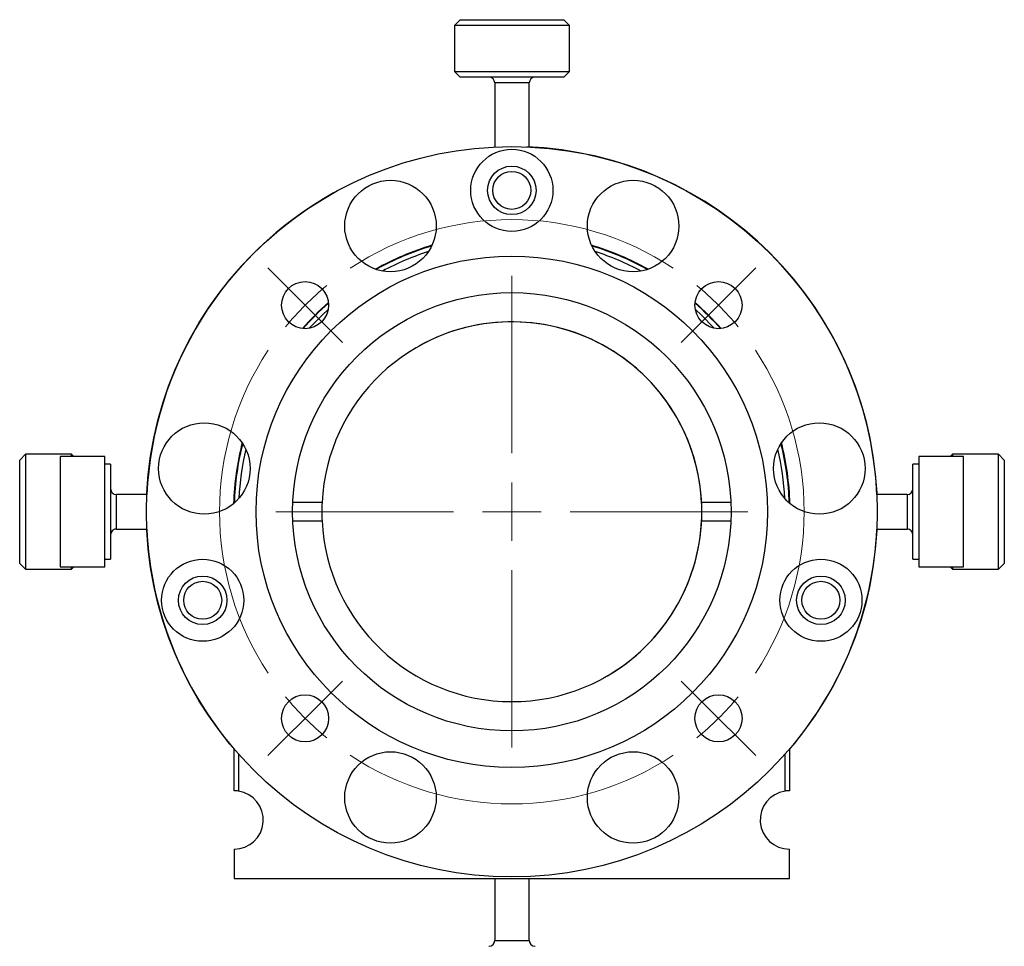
# Model space of a CAD drawing. Header units: inches. Extents: x 1.4 to 20.3, y 0.5 to 16.7.
# Tile 11 of 17: x 9.4 to 12.7, y 7.2 to 10.4. Entities that reach past the tile are written whole.
import ezdxf

# ---------------------------------------------------------------- set-up
doc = ezdxf.new("R2010")
doc.units = ezdxf.units.IN
doc.header["$MEASUREMENT"] = 0

# ---------------------------------------------------------------- blocks, each defined once
blk = doc.blocks.new('SW_CENTERMARKSYMBOL_0')
at = {"color": 0, "linetype": 'Continuous', "lineweight": 18}
for p, q in [((-0.0707, 0.0707), (-0.1276, 0.1276)), ((1.4849, 0.0707), (1.5418, 0.1277)), ((0, 0), (-0.0707, 0.0707)), ((0.7071, -0.5071), (0.7071, 0.1)), ((1.4142, 0), (1.4849, 0.0707)), ((0, 0), (0.0707, -0.0707)), ((1.4142, 0), (1.3435, -0.0707)), ((0.0707, -0.0707), (0.1276, -0.1276)), ((1.3435, -0.0707), (1.2866, -0.1276)), ((0.7071, -0.7071), (0.7071, -0.6071)), ((0.5071, -0.7071), (-0.1, -0.7071)), ((0.7071, -0.7071), (0.6071, -0.7071)), ((0.7071, -0.7071), (0.7071, -0.8071)), ((0.7071, -0.7071), (0.8071, -0.7071)), ((0.9071, -0.7071), (1.5142, -0.7071)), ((0.7071, -0.9071), (0.7071, -1.5142)), ((0.0707, -1.3435), (0.1277, -1.2866)), ((1.3435, -1.3435), (1.2866, -1.2865)), ((0, -1.4142), (0.0707, -1.3435)), ((1.4142, -1.4142), (1.3435, -1.3435)), ((0, -1.4142), (-0.0707, -1.4849)), ((1.4142, -1.4142), (1.485, -1.4849)), ((-0.0707, -1.4849), (-0.1276, -1.5418)), ((1.485, -1.4849), (1.5419, -1.5418))]:
    blk.add_line(p, q, dxfattribs=at)
for start, end in [(56.4606, 123.5423), (129.2718, 135.0014), (45.0014, 50.731), (135.0014, 140.731), (39.2718, 45.0014), (146.4606, 213.5423), (326.4606, 33.5423), (219.2718, 225.0014), (315.0014, 320.731), (225.0014, 230.731), (309.2718, 315.0014), (236.4606, 303.5423)]:
    blk.add_arc((0.7071, -0.7071), 1, start, end, dxfattribs=at)

msp = doc.modelspace()

# ---------------------------------------------------------------- linework, layer by layer
at = {"color": 7, "linetype": 'Continuous', "lineweight": 25}
for p, q in [((10.8664, 10.3793), (10.8467, 10.3596)), ((10.8664, 10.3793), (11.2188, 10.3793)), ((11.2188, 10.3793), (11.2207, 10.3793)), ((11.2404, 10.3596), (11.2207, 10.3793)), ((10.8467, 10.3596), (10.8467, 10.2022)), ((11.2404, 10.3596), (10.8467, 10.3596)), ((11.2404, 10.2022), (11.2404, 10.3596)), ((10.8467, 10.2022), (10.8664, 10.1825)), ((10.8467, 10.2022), (11.2404, 10.2022)), ((11.2207, 10.1825), (10.8664, 10.1825)), ((11.2207, 10.1825), (11.2404, 10.2022)), ((10.9845, 10.1628), (10.9845, 9.9437)), ((11.1026, 10.1628), (10.9845, 10.1628)), ((11.1026, 9.9437), (11.1026, 10.1628)), ((9.379, 8.8919), (9.3593, 8.8722)), ((9.3593, 8.5179), (9.3593, 8.8722)), ((9.5365, 8.8919), (9.379, 8.8919)), ((9.379, 8.8919), (9.379, 8.4982)), ((9.6508, 8.8841), (9.4972, 8.8841)), ((9.4972, 8.8841), (9.4972, 8.8841)), ((9.4972, 8.8841), (9.4972, 8.5061)), ((9.4972, 8.8841), (9.4972, 8.5061)), ((9.5443, 8.8841), (9.5365, 8.8919)), ((9.5365, 8.8841), (9.5365, 8.8919)), ((9.6508, 8.5061), (9.6508, 8.8841)), ((12.5886, 8.8841), (12.435, 8.8841)), ((12.435, 8.8841), (12.435, 8.8841)), ((12.435, 8.8841), (12.435, 8.8472)), ((12.435, 8.8841), (12.435, 8.8579)), ((12.5506, 8.8919), (12.5428, 8.8841)), ((12.7081, 8.8919), (12.5506, 8.8919)), ((12.5506, 8.8919), (12.5506, 8.8841)), ((12.5886, 8.8472), (12.5886, 8.8841)), ((12.7278, 8.8722), (12.7081, 8.8919)), ((12.7081, 8.8629), (12.7081, 8.8919)), ((12.7081, 8.4982), (12.7081, 8.8629)), ((12.7278, 8.8722), (12.7278, 8.8461)), ((9.6705, 8.8579), (9.6508, 8.8579)), ((9.6705, 8.8579), (9.6705, 8.5323)), ((12.435, 8.8579), (12.4153, 8.8579)), ((12.4153, 8.8579), (12.4153, 8.8579)), ((12.4153, 8.8261), (12.4153, 8.8579)), ((12.4153, 8.8261), (12.4153, 8.8579)), ((12.4153, 8.5323), (12.4153, 8.8261)), ((12.4153, 8.7738), (12.4153, 8.8261)), ((12.435, 8.8472), (12.435, 8.5061)), ((12.5886, 8.5061), (12.5886, 8.8472)), ((12.7278, 8.8461), (12.7278, 8.5179)), ((9.7943, 8.7542), (9.6901, 8.7542)), ((9.6901, 8.7426), (9.6901, 8.7542)), ((9.6901, 8.636), (9.6901, 8.7426)), ((10.0947, 8.7542), (10.0927, 8.7542)), ((10.3936, 8.7264), (10.2935, 8.7264)), ((11.7922, 8.7264), (11.6921, 8.7264)), ((11.9931, 8.7542), (11.991, 8.7542)), ((12.3957, 8.7542), (12.2915, 8.7542)), ((12.3957, 8.7542), (12.3957, 8.636)), ((10.2935, 8.6639), (10.3936, 8.6639)), ((11.6921, 8.6639), (11.7922, 8.6639)), ((9.6901, 8.636), (9.7943, 8.636)), ((9.6901, 8.636), (9.7942, 8.636)), ((9.6901, 8.636), (9.6901, 8.636)), ((12.2915, 8.636), (12.3957, 8.636)), ((12.2915, 8.636), (12.3956, 8.636)), ((12.3956, 8.636), (12.3956, 8.636)), ((12.4153, 8.5323), (12.4153, 8.6163)), ((9.6508, 8.5323), (9.6705, 8.5323)), ((9.6508, 8.5323), (9.6704, 8.5323)), ((9.6704, 8.5323), (9.6704, 8.5323)), ((12.4153, 8.5323), (12.435, 8.5323)), ((12.4153, 8.5323), (12.435, 8.5323)), ((12.435, 8.5323), (12.435, 8.5061)), ((9.3593, 8.5179), (9.379, 8.4982)), ((9.379, 8.4982), (9.5365, 8.4982)), ((9.4972, 8.5061), (9.6508, 8.5061)), ((9.4972, 8.5061), (9.6507, 8.5061)), ((9.5365, 8.4982), (9.5443, 8.5061)), ((9.5365, 8.4982), (9.5365, 8.5061)), ((9.6507, 8.5061), (9.6507, 8.5061)), ((12.435, 8.5061), (12.5886, 8.5061)), ((12.435, 8.5061), (12.5885, 8.5061)), ((12.5428, 8.5061), (12.5506, 8.4982)), ((12.5506, 8.5061), (12.5506, 8.4982)), ((12.5506, 8.4982), (12.7081, 8.4982)), ((12.5885, 8.5061), (12.5885, 8.5061)), ((12.7081, 8.4982), (12.7278, 8.5179)), ((10.0928, 7.7401), (10.0928, 7.8828)), ((11.9928, 7.8826), (11.9928, 7.7401)), ((10.1078, 7.8655), (10.1078, 7.7389)), ((11.9778, 7.7389), (11.9778, 7.8654)), ((10.0928, 7.5401), (10.0928, 7.4401)), ((11.9928, 7.4401), (11.9928, 7.5401)), ((10.0928, 7.4401), (11.9928, 7.4401)), ((10.9845, 7.4401), (10.9845, 7.2274)), ((11.1026, 7.2274), (11.1026, 7.4401)), ((10.9845, 7.2274), (11.0815, 7.2274)), ((11.0815, 7.2274), (11.1026, 7.2274))]:
    msp.add_line(p, q, dxfattribs=at)
at = {"color": 7, "linetype": 'Continuous', "lineweight": 25, "flags": 128}
for points in [[(10.415, 9.3879), (10.3939, 9.3682), (10.35, 9.323)], [(11.7356, 9.323), (11.6918, 9.3682), (11.6708, 9.3878)]]:
    msp.add_lwpolyline(points, dxfattribs=at)
at = {"color": 7, "linetype": 'Continuous', "lineweight": 25}
for centre, radius in [((11.0429, 8.6951), 1.25), ((11.0429, 9.7951), 0.1405), ((11.0429, 9.7951), 0.083), ((11.0428, 9.7951), 0.065), ((10.6279, 9.6731), 0.1565), ((11.4579, 9.6731), 0.1565), ((11.0429, 8.6951), 0.875), ((10.3358, 9.4022), 0.0805), ((11.75, 9.4022), 0.0805), ((11.0429, 8.6951), 0.75), ((9.9909, 8.8431), 0.1565), ((12.0949, 8.8431), 0.1565), ((9.9854, 8.3921), 0.1405), ((12.1004, 8.3921), 0.1405), ((9.9854, 8.3921), 0.083), ((9.9854, 8.3921), 0.065), ((12.1004, 8.3921), 0.083), ((12.1003, 8.3921), 0.065), ((10.3358, 7.988), 0.0805), ((11.75, 7.988), 0.0805), ((10.6279, 7.7171), 0.1565), ((11.4579, 7.7171), 0.1565)]:
    msp.add_circle(centre, radius, dxfattribs=at)
for centre, radius, start, end in [((10.9648, 10.1628), 0.0197, 0, 90), ((11.1223, 10.1628), 0.0197, 90, 180), ((11.0435, 8.6951), 1.25, 2.7079, 87.6964), ((11.0428, 8.6951), 1.25, 119.1862, 177.2921), ((11.0429, 8.6951), 0.952, 106.6723, 119.317), ((11.0428, 8.6951), 0.95, 106.779, 119.2046), ((11.0429, 8.6951), 0.952, 60.6859, 73.3305), ((11.0428, 8.6951), 0.95, 60.7959, 73.217), ((11.0428, 8.6951), 0.935, 107.7658, 118.2177), ((11.0428, 8.6951), 0.935, 61.7835, 72.2293), ((11.0429, 8.6951), 0.952, 131.2059, 138.797), ((11.0428, 8.6951), 0.95, 131.2884, 138.7085), ((11.0428, 8.6951), 0.95, 41.2938, 48.7074), ((11.0429, 8.6951), 0.952, 41.2059, 48.797), ((11.0429, 8.6951), 0.65, 2.7557, 177.2443), ((11.0428, 8.6951), 0.65, 0, 119.1373), ((11.0429, 8.6951), 0.952, 165.6682, 178.3185), ((11.0428, 8.6951), 0.95, 165.7728, 178.2104), ((11.0428, 8.6951), 0.95, 1.7975, 14.2235), ((11.0429, 8.6951), 0.952, 1.6843, 14.3346), ((11.0428, 8.6951), 0.935, 166.7577, 177.2255), ((11.0428, 8.6951), 0.935, 2.7843, 13.2367), ((9.6901, 8.7738), 0.0197, 180, 270), ((12.3957, 8.7738), 0.0197, 270, 0), ((12.3956, 8.7738), 0.0197, 299.2157, 0), ((11.0429, 8.6951), 0.65, 177.2443, 182.7557), ((11.0429, 8.6951), 0.65, 357.2443, 2.7557), ((11.0428, 8.6951), 0.65, 299.1376, 0), ((11.0429, 8.6951), 0.65, 182.7557, 357.2443), ((9.6901, 8.6164), 0.0197, 90, 180), ((9.6901, 8.6163), 0.0197, 90, 119.0591), ((11.0428, 8.6951), 1.25, 182.7079, 220.5358), ((11.0435, 8.6951), 1.25, 319.4153, 357.2921), ((12.3956, 8.6163), 0.0197, 0, 90), ((12.3957, 8.6164), 0.0197, 0, 90), ((10.0928, 7.6401), 0.1, 81.3731, 90), ((10.0928, 7.6401), 0.1, 270, 81.3731), ((11.9928, 7.6401), 0.1, 98.6269, 270), ((11.9928, 7.6401), 0.1, 90, 98.6269), ((10.9648, 7.2274), 0.0197, 270, 0), ((11.1223, 7.2274), 0.0197, 180, 270)]:
    msp.add_arc(centre, radius, start, end, dxfattribs=at)

# ---------------------------------------------------------------- block references
at = {"color": 7, "linetype": 'Continuous', "lineweight": 18}
msp.add_blockref('SW_CENTERMARKSYMBOL_0', (10.3358, 9.4022), dxfattribs=at)

doc.saveas('drawing.dxf')
